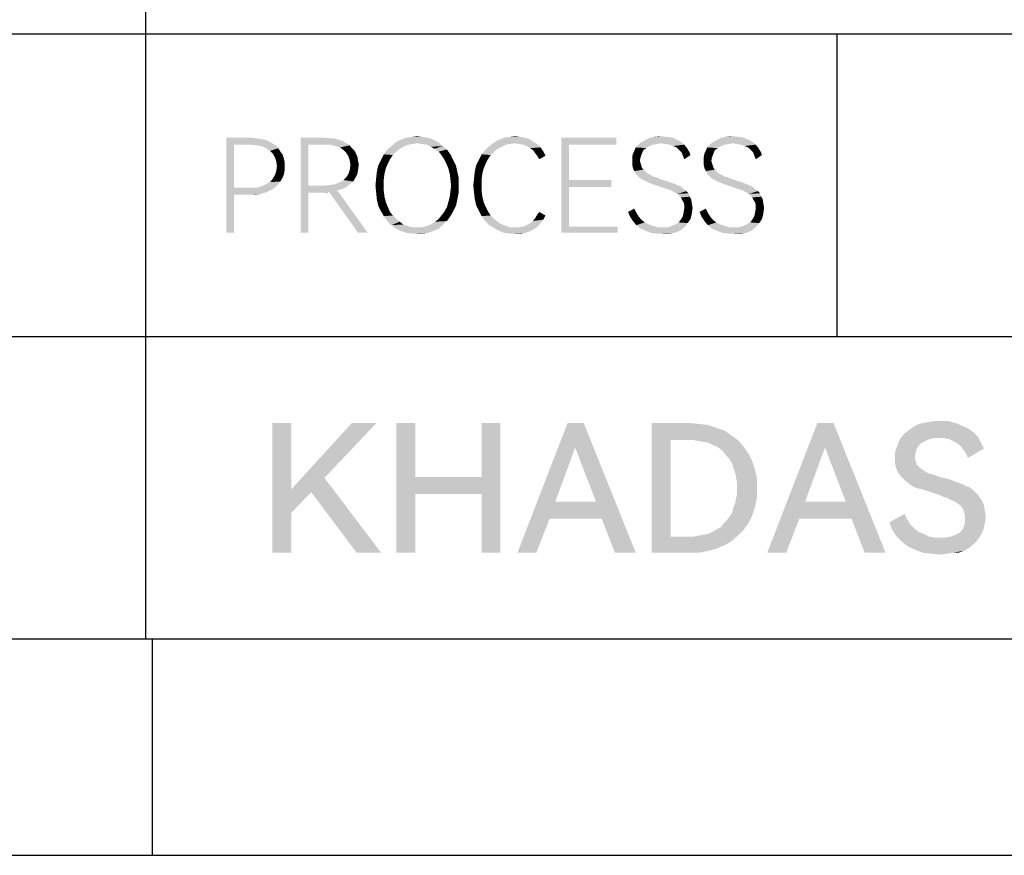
# Model space of a CAD drawing. Header units: millimetres. Extents: x 0 to 297, y 0 to 210.
# Tile 66 of 84: x 219 to 242, y 0 to 19. Entities that reach past the tile are written whole.
import ezdxf

# ---------------------------------------------------------------- set-up
doc = ezdxf.new("R2010")
doc.units = ezdxf.units.MM
doc.header["$LTSCALE"] = 16.335
doc.layers.get('0').update_dxf_attribs({"linetype": 'CONTINUOUS'})

msp = doc.modelspace()

# ---------------------------------------------------------------- linework, layer by layer
at = {"color": 7, "linetype": 'CONTINUOUS', "true_color": 0x00bfff}
for p, q in [((222, 33), (222, 5)), ((92, 19), (266, 19)), ((238, 19), (238, 12)), ((92, 12), (292, 12)), ((292, 5), (5, 5))]:
    msp.add_line(p, q, dxfattribs=at)
at = {"color": 7, "linetype": 'CONTINUOUS'}
for p, q in [((222.153, 5), (222.153, 0)), ((0, 0), (297, 0))]:
    msp.add_line(p, q, dxfattribs=at)
for points in [[(223.87, 16.6), (224.464, 16.6), (224.046, 16.439)], [(224.046, 16.439), (223.87, 14.4), (223.87, 16.6)], [(224.046, 16.439), (224.046, 15.444), (223.87, 14.4)], [(224.464, 16.6), (224.56, 16.584), (224.046, 16.439)], [(224.56, 16.584), (224.673, 16.568), (224.046, 16.439)], [(224.673, 16.568), (224.769, 16.552), (224.046, 16.439)], [(224.769, 16.552), (224.849, 16.52), (224.046, 16.439)], [(224.849, 16.52), (224.93, 16.472), (224.046, 16.439)], [(224.432, 16.439), (224.046, 16.439), (224.93, 16.472)], [(224.576, 16.423), (224.432, 16.439), (224.93, 16.472)], [(224.576, 16.423), (224.93, 16.472), (225.01, 16.423)], [(225.01, 16.423), (224.689, 16.407), (224.576, 16.423)], [(224.785, 16.359), (224.689, 16.407), (225.01, 16.423)], [(224.785, 16.359), (225.01, 16.423), (225.074, 16.359)], [(225.588, 16.6), (226.166, 16.6), (225.765, 16.439)], [(225.765, 16.439), (225.588, 14.4), (225.588, 16.6)], [(225.765, 16.439), (225.765, 15.492), (225.588, 14.4)], [(226.166, 16.6), (226.278, 16.584), (225.765, 16.439)], [(226.375, 16.584), (226.471, 16.552), (225.765, 16.439)], [(226.278, 16.584), (226.375, 16.584), (225.765, 16.439)], [(226.471, 16.552), (226.568, 16.52), (225.765, 16.439)], [(226.568, 16.52), (226.648, 16.472), (225.765, 16.439)], [(226.15, 16.439), (225.765, 16.439), (226.648, 16.472)], [(226.278, 16.439), (226.15, 16.439), (226.648, 16.472)], [(226.278, 16.439), (226.648, 16.472), (226.728, 16.423)], [(226.728, 16.423), (226.391, 16.407), (226.278, 16.439)], [(226.503, 16.375), (226.391, 16.407), (226.728, 16.423)], [(226.503, 16.375), (226.728, 16.423), (226.776, 16.359)], [(227.965, 16.391), (227.595, 16.327), (227.692, 16.407)], [(228.286, 16.472), (227.692, 16.407), (227.788, 16.488)], [(228.286, 16.472), (228.173, 16.455), (227.692, 16.407)], [(228.173, 16.455), (228.077, 16.439), (227.692, 16.407)], [(227.692, 16.407), (228.077, 16.439), (227.965, 16.391)], [(228.671, 16.552), (227.788, 16.488), (227.9, 16.552)], [(227.788, 16.488), (228.671, 16.552), (228.784, 16.488)], [(227.788, 16.488), (228.784, 16.488), (228.286, 16.472)], [(228.543, 16.6), (227.9, 16.552), (228.029, 16.6)], [(227.9, 16.552), (228.543, 16.6), (228.671, 16.552)], [(228.414, 16.616), (228.029, 16.6), (228.157, 16.616)], [(228.029, 16.6), (228.414, 16.616), (228.543, 16.6)], [(228.157, 16.616), (228.286, 16.632), (228.414, 16.616)], [(228.398, 16.455), (228.286, 16.472), (228.784, 16.488)], [(228.511, 16.439), (228.398, 16.455), (228.784, 16.488)], [(228.511, 16.439), (228.784, 16.488), (228.88, 16.407)], [(228.88, 16.407), (228.607, 16.391), (228.511, 16.439)], [(228.687, 16.343), (228.607, 16.391), (228.88, 16.407)], [(228.687, 16.343), (228.88, 16.407), (228.976, 16.327)], [(230.245, 16.391), (229.859, 16.311), (229.956, 16.407)], [(230.55, 16.472), (229.956, 16.407), (230.068, 16.488)], [(230.55, 16.472), (230.438, 16.455), (229.956, 16.407)], [(230.438, 16.455), (230.341, 16.439), (229.956, 16.407)], [(229.956, 16.407), (230.341, 16.439), (230.245, 16.391)], [(230.984, 16.504), (230.068, 16.488), (230.181, 16.552)], [(230.55, 16.472), (230.068, 16.488), (230.984, 16.504)], [(230.791, 16.6), (230.887, 16.568), (230.181, 16.552)], [(230.791, 16.6), (230.181, 16.552), (230.293, 16.6)], [(230.181, 16.552), (230.887, 16.568), (230.984, 16.504)], [(230.678, 16.616), (230.293, 16.6), (230.422, 16.616)], [(230.293, 16.6), (230.678, 16.616), (230.791, 16.6)], [(230.422, 16.616), (230.55, 16.632), (230.678, 16.616)], [(230.646, 16.455), (230.55, 16.472), (230.984, 16.504)], [(230.743, 16.439), (230.646, 16.455), (230.984, 16.504)], [(230.743, 16.439), (230.984, 16.504), (231.08, 16.439)], [(231.08, 16.439), (230.823, 16.407), (230.743, 16.439)], [(230.823, 16.407), (231.08, 16.439), (231.144, 16.375)], [(231.144, 16.375), (230.903, 16.359), (230.823, 16.407)], [(231.626, 16.6), (232.895, 16.6), (231.803, 16.439)], [(231.803, 16.439), (231.626, 14.4), (231.626, 16.6)], [(231.803, 16.439), (231.803, 15.62), (231.626, 14.4)], [(231.803, 16.439), (232.895, 16.6), (232.895, 16.439)], [(233.665, 16.407), (233.344, 16.375), (233.392, 16.423)], [(233.344, 16.375), (233.665, 16.407), (233.585, 16.359)], [(233.938, 16.472), (233.392, 16.423), (233.457, 16.488)], [(233.938, 16.472), (233.842, 16.455), (233.392, 16.423)], [(233.842, 16.455), (233.746, 16.439), (233.392, 16.423)], [(233.392, 16.423), (233.746, 16.439), (233.665, 16.407)], [(234.388, 16.504), (233.457, 16.488), (233.521, 16.52)], [(233.938, 16.472), (233.457, 16.488), (234.388, 16.504)], [(234.308, 16.552), (233.521, 16.52), (233.601, 16.568)], [(233.521, 16.52), (234.308, 16.552), (234.388, 16.504)], [(234.195, 16.6), (233.601, 16.568), (233.681, 16.6)], [(233.601, 16.568), (234.195, 16.6), (234.308, 16.552)], [(234.083, 16.616), (233.681, 16.6), (233.762, 16.616)], [(233.681, 16.6), (234.083, 16.616), (234.195, 16.6)], [(233.954, 16.632), (233.762, 16.616), (233.858, 16.632)], [(233.762, 16.616), (233.954, 16.632), (234.083, 16.616)], [(234.035, 16.455), (233.938, 16.472), (234.388, 16.504)], [(234.131, 16.439), (234.035, 16.455), (234.388, 16.504)], [(234.131, 16.439), (234.388, 16.504), (234.468, 16.439)], [(234.468, 16.439), (234.211, 16.407), (234.131, 16.439)], [(234.292, 16.375), (234.211, 16.407), (234.468, 16.439)], [(234.292, 16.375), (234.468, 16.439), (234.532, 16.359)], [(235.319, 16.407), (234.998, 16.375), (235.046, 16.423)], [(234.998, 16.375), (235.319, 16.407), (235.239, 16.359)], [(235.592, 16.472), (235.046, 16.423), (235.111, 16.488)], [(235.592, 16.472), (235.496, 16.455), (235.046, 16.423)], [(235.496, 16.455), (235.4, 16.439), (235.046, 16.423)], [(235.046, 16.423), (235.4, 16.439), (235.319, 16.407)], [(236.042, 16.504), (235.111, 16.488), (235.175, 16.52)], [(235.592, 16.472), (235.111, 16.488), (236.042, 16.504)], [(235.962, 16.552), (235.175, 16.52), (235.255, 16.568)], [(235.175, 16.52), (235.962, 16.552), (236.042, 16.504)], [(235.849, 16.6), (235.255, 16.568), (235.335, 16.6)], [(235.255, 16.568), (235.849, 16.6), (235.962, 16.552)], [(235.737, 16.616), (235.335, 16.6), (235.416, 16.616)], [(235.335, 16.6), (235.737, 16.616), (235.849, 16.6)], [(235.608, 16.632), (235.416, 16.616), (235.512, 16.632)], [(235.416, 16.616), (235.608, 16.632), (235.737, 16.616)], [(235.689, 16.455), (235.592, 16.472), (236.042, 16.504)], [(235.785, 16.439), (235.689, 16.455), (236.042, 16.504)], [(235.785, 16.439), (236.042, 16.504), (236.122, 16.439)], [(236.122, 16.439), (235.865, 16.407), (235.785, 16.439)], [(235.946, 16.375), (235.865, 16.407), (236.122, 16.439)], [(235.946, 16.375), (236.122, 16.439), (236.186, 16.359)], [(225.074, 16.359), (224.881, 16.295), (224.785, 16.359)], [(224.881, 16.295), (225.074, 16.359), (225.122, 16.279)], [(225.122, 16.279), (224.946, 16.231), (224.881, 16.295)], [(224.946, 16.231), (225.122, 16.279), (225.17, 16.215)], [(225.17, 16.215), (224.994, 16.15), (224.946, 16.231)], [(224.994, 16.15), (225.17, 16.215), (225.203, 16.118)], [(226.776, 16.359), (226.584, 16.311), (226.503, 16.375)], [(226.584, 16.311), (226.776, 16.359), (226.841, 16.295)], [(226.841, 16.295), (226.648, 16.247), (226.584, 16.311)], [(226.648, 16.247), (226.841, 16.295), (226.873, 16.231)], [(226.873, 16.231), (226.696, 16.166), (226.648, 16.247)], [(226.696, 16.166), (226.873, 16.231), (226.905, 16.15)], [(227.724, 16.199), (227.451, 16.086), (227.515, 16.215)], [(227.724, 16.199), (227.659, 16.102), (227.451, 16.086)], [(227.804, 16.279), (227.515, 16.215), (227.595, 16.327)], [(227.515, 16.215), (227.804, 16.279), (227.724, 16.199)], [(227.965, 16.391), (227.884, 16.343), (227.595, 16.327)], [(227.595, 16.327), (227.884, 16.343), (227.804, 16.279)], [(228.976, 16.327), (228.784, 16.279), (228.687, 16.343)], [(228.784, 16.279), (228.976, 16.327), (229.057, 16.215)], [(229.057, 16.215), (228.848, 16.199), (228.784, 16.279)], [(228.912, 16.102), (228.848, 16.199), (229.057, 16.215)], [(228.912, 16.102), (229.057, 16.215), (229.121, 16.086)], [(229.988, 16.199), (229.715, 16.086), (229.779, 16.215)], [(229.988, 16.199), (229.924, 16.102), (229.715, 16.086)], [(230.068, 16.279), (229.779, 16.215), (229.859, 16.311)], [(229.779, 16.215), (230.068, 16.279), (229.988, 16.199)], [(230.245, 16.391), (230.149, 16.343), (229.859, 16.311)], [(229.859, 16.311), (230.149, 16.343), (230.068, 16.279)], [(230.968, 16.311), (230.903, 16.359), (231.144, 16.375)], [(230.968, 16.311), (231.144, 16.375), (231.208, 16.279)], [(231.208, 16.279), (231.016, 16.247), (230.968, 16.311)], [(231.064, 16.182), (231.016, 16.247), (231.208, 16.279)], [(231.064, 16.182), (231.208, 16.279), (231.257, 16.182)], [(231.257, 16.182), (231.112, 16.102), (231.064, 16.182)], [(233.489, 16.231), (233.264, 16.15), (233.28, 16.231)], [(233.264, 16.15), (233.489, 16.231), (233.457, 16.15)], [(233.28, 16.231), (233.312, 16.295), (233.521, 16.311)], [(233.28, 16.231), (233.521, 16.311), (233.489, 16.231)], [(233.585, 16.359), (233.312, 16.295), (233.344, 16.375)], [(233.585, 16.359), (233.521, 16.311), (233.312, 16.295)], [(234.532, 16.359), (234.356, 16.311), (234.292, 16.375)], [(234.356, 16.311), (234.532, 16.359), (234.581, 16.279)], [(234.581, 16.279), (234.404, 16.263), (234.356, 16.311)], [(234.404, 16.263), (234.581, 16.279), (234.613, 16.199)], [(234.613, 16.199), (234.436, 16.182), (234.404, 16.263)], [(234.436, 16.182), (234.613, 16.199), (234.468, 16.102)], [(235.143, 16.231), (234.918, 16.15), (234.934, 16.231)], [(234.918, 16.15), (235.143, 16.231), (235.111, 16.15)], [(234.934, 16.231), (234.966, 16.295), (235.175, 16.311)], [(234.934, 16.231), (235.175, 16.311), (235.143, 16.231)], [(235.239, 16.359), (234.966, 16.295), (234.998, 16.375)], [(235.239, 16.359), (235.175, 16.311), (234.966, 16.295)], [(236.186, 16.359), (236.01, 16.311), (235.946, 16.375)], [(236.01, 16.311), (236.186, 16.359), (236.235, 16.279)], [(236.235, 16.279), (236.058, 16.263), (236.01, 16.311)], [(236.058, 16.263), (236.235, 16.279), (236.267, 16.199)], [(236.267, 16.199), (236.09, 16.182), (236.058, 16.263)], [(236.09, 16.182), (236.267, 16.199), (236.122, 16.102)], [(225.203, 16.118), (225.026, 16.054), (224.994, 16.15)], [(225.026, 16.054), (225.203, 16.118), (225.219, 16.038)], [(225.219, 16.038), (225.042, 15.942), (225.026, 16.054)], [(225.042, 15.942), (225.219, 16.038), (225.219, 15.942)], [(226.905, 16.15), (226.728, 16.07), (226.696, 16.166)], [(226.728, 16.07), (226.905, 16.15), (226.921, 16.054)], [(226.921, 16.054), (226.744, 15.974), (226.728, 16.07)], [(226.937, 15.974), (226.728, 15.861), (226.744, 15.974)], [(226.728, 15.861), (226.937, 15.974), (226.921, 15.861)], [(226.744, 15.974), (226.921, 16.054), (226.937, 15.974)], [(227.563, 15.893), (227.354, 15.813), (227.386, 15.958)], [(227.611, 16.006), (227.386, 15.958), (227.451, 16.086)], [(227.386, 15.958), (227.611, 16.006), (227.563, 15.893)], [(227.451, 16.086), (227.659, 16.102), (227.611, 16.006)], [(229.121, 16.086), (228.96, 16.006), (228.912, 16.102)], [(228.96, 16.006), (229.121, 16.086), (229.185, 15.958)], [(229.185, 15.958), (229.008, 15.893), (228.96, 16.006)], [(229.008, 15.893), (229.185, 15.958), (229.217, 15.813)], [(229.827, 15.893), (229.619, 15.813), (229.651, 15.958)], [(229.876, 16.006), (229.651, 15.958), (229.715, 16.086)], [(229.651, 15.958), (229.876, 16.006), (229.827, 15.893)], [(229.715, 16.086), (229.924, 16.102), (229.876, 16.006)], [(233.457, 16.15), (233.441, 16.07), (233.264, 16.054)], [(233.457, 16.15), (233.264, 16.054), (233.264, 16.15)], [(233.264, 16.054), (233.441, 16.07), (233.457, 16.006)], [(233.457, 16.006), (233.264, 15.974), (233.264, 16.054)], [(233.264, 15.974), (233.457, 16.006), (233.473, 15.958)], [(233.473, 15.958), (233.28, 15.893), (233.264, 15.974)], [(233.473, 15.958), (233.489, 15.909), (233.28, 15.893)], [(235.111, 16.15), (235.095, 16.07), (234.918, 16.054)], [(235.111, 16.15), (234.918, 16.054), (234.918, 16.15)], [(234.918, 16.054), (235.095, 16.07), (235.111, 16.006)], [(235.111, 16.006), (234.918, 15.974), (234.918, 16.054)], [(234.918, 15.974), (235.111, 16.006), (235.127, 15.958)], [(235.127, 15.958), (234.934, 15.893), (234.918, 15.974)], [(235.127, 15.958), (235.143, 15.909), (234.934, 15.893)], [(225.17, 15.669), (224.946, 15.653), (224.994, 15.733)], [(225.203, 15.749), (224.994, 15.733), (225.026, 15.829)], [(224.994, 15.733), (225.203, 15.749), (225.17, 15.669)], [(225.219, 15.942), (225.219, 15.845), (225.026, 15.829)], [(225.219, 15.942), (225.026, 15.829), (225.042, 15.942)], [(225.026, 15.829), (225.219, 15.845), (225.203, 15.749)], [(226.905, 15.765), (226.648, 15.685), (226.696, 15.765)], [(226.648, 15.685), (226.905, 15.765), (226.857, 15.669)], [(226.921, 15.861), (226.696, 15.765), (226.728, 15.861)], [(226.696, 15.765), (226.921, 15.861), (226.905, 15.765)], [(227.531, 15.765), (227.338, 15.669), (227.354, 15.813)], [(227.338, 15.669), (227.531, 15.765), (227.515, 15.636)], [(227.354, 15.813), (227.563, 15.893), (227.531, 15.765)], [(229.217, 15.813), (229.041, 15.765), (229.008, 15.893)], [(229.041, 15.765), (229.217, 15.813), (229.249, 15.669)], [(229.249, 15.669), (229.057, 15.636), (229.041, 15.765)], [(229.795, 15.765), (229.603, 15.653), (229.619, 15.813)], [(229.603, 15.653), (229.795, 15.765), (229.779, 15.636)], [(229.619, 15.813), (229.827, 15.893), (229.795, 15.765)], [(233.28, 15.893), (233.489, 15.909), (233.521, 15.861)], [(233.521, 15.861), (233.312, 15.829), (233.28, 15.893)], [(233.312, 15.829), (233.521, 15.861), (233.601, 15.781)], [(233.601, 15.781), (233.344, 15.765), (233.312, 15.829)], [(233.344, 15.765), (233.601, 15.781), (233.697, 15.733)], [(233.697, 15.733), (233.392, 15.717), (233.344, 15.765)], [(233.392, 15.717), (233.697, 15.733), (233.746, 15.701)], [(234.934, 15.893), (235.143, 15.909), (235.175, 15.861)], [(235.175, 15.861), (234.966, 15.829), (234.934, 15.893)], [(234.966, 15.829), (235.175, 15.861), (235.255, 15.781)], [(235.255, 15.781), (234.998, 15.765), (234.966, 15.829)], [(234.998, 15.765), (235.255, 15.781), (235.351, 15.733)], [(235.351, 15.733), (235.046, 15.717), (234.998, 15.765)], [(235.046, 15.717), (235.351, 15.733), (235.4, 15.701)], [(225.074, 15.524), (224.689, 15.476), (224.785, 15.524)], [(224.689, 15.476), (225.074, 15.524), (225.01, 15.46)], [(224.785, 15.524), (224.881, 15.572), (225.122, 15.588)], [(224.785, 15.524), (225.122, 15.588), (225.074, 15.524)], [(225.122, 15.588), (224.881, 15.572), (224.946, 15.653)], [(224.946, 15.653), (225.17, 15.669), (225.122, 15.588)], [(226.15, 15.492), (226.278, 15.508), (226.728, 15.524)], [(226.15, 15.492), (226.728, 15.524), (226.648, 15.46)], [(226.728, 15.524), (226.278, 15.508), (226.391, 15.524)], [(226.391, 15.524), (226.503, 15.572), (226.808, 15.588)], [(226.391, 15.524), (226.808, 15.588), (226.728, 15.524)], [(226.808, 15.588), (226.503, 15.572), (226.584, 15.62)], [(226.857, 15.669), (226.584, 15.62), (226.648, 15.685)], [(226.584, 15.62), (226.857, 15.669), (226.808, 15.588)], [(227.515, 15.636), (227.322, 15.492), (227.338, 15.669)], [(227.322, 15.492), (227.515, 15.636), (227.515, 15.492)], [(229.073, 15.492), (229.057, 15.636), (229.249, 15.669)], [(229.073, 15.492), (229.249, 15.669), (229.249, 15.492)], [(229.779, 15.636), (229.586, 15.492), (229.603, 15.653)], [(229.586, 15.492), (229.779, 15.636), (229.779, 15.492)], [(231.803, 15.62), (231.803, 15.46), (231.626, 14.4)], [(231.803, 15.46), (232.782, 15.62), (232.782, 15.46)], [(231.803, 15.62), (232.782, 15.62), (231.803, 15.46)], [(233.746, 15.701), (233.441, 15.669), (233.392, 15.717)], [(233.746, 15.701), (233.826, 15.685), (233.441, 15.669)], [(233.441, 15.669), (233.826, 15.685), (233.89, 15.653)], [(233.89, 15.653), (233.489, 15.636), (233.441, 15.669)], [(233.489, 15.636), (233.89, 15.653), (233.986, 15.62)], [(233.986, 15.62), (233.553, 15.604), (233.489, 15.636)], [(233.553, 15.604), (233.986, 15.62), (234.083, 15.588)], [(234.083, 15.588), (233.617, 15.572), (233.553, 15.604)], [(233.617, 15.572), (234.083, 15.588), (234.179, 15.556)], [(234.179, 15.556), (233.697, 15.54), (233.617, 15.572)], [(233.697, 15.54), (234.179, 15.556), (234.259, 15.524)], [(234.259, 15.524), (233.778, 15.508), (233.697, 15.54)], [(233.778, 15.508), (234.259, 15.524), (234.34, 15.492)], [(234.34, 15.492), (233.89, 15.476), (233.778, 15.508)], [(235.4, 15.701), (235.095, 15.669), (235.046, 15.717)], [(235.4, 15.701), (235.48, 15.685), (235.095, 15.669)], [(235.095, 15.669), (235.48, 15.685), (235.544, 15.653)], [(235.544, 15.653), (235.143, 15.636), (235.095, 15.669)], [(235.143, 15.636), (235.544, 15.653), (235.641, 15.62)], [(235.641, 15.62), (235.207, 15.604), (235.143, 15.636)], [(235.207, 15.604), (235.641, 15.62), (235.737, 15.588)], [(235.737, 15.588), (235.271, 15.572), (235.207, 15.604)], [(235.271, 15.572), (235.737, 15.588), (235.833, 15.556)], [(235.833, 15.556), (235.351, 15.54), (235.271, 15.572)], [(235.351, 15.54), (235.833, 15.556), (235.914, 15.524)], [(235.914, 15.524), (235.432, 15.508), (235.351, 15.54)], [(235.432, 15.508), (235.914, 15.524), (235.994, 15.492)], [(235.994, 15.492), (235.544, 15.476), (235.432, 15.508)], [(224.046, 15.444), (224.046, 15.283), (223.87, 14.4)], [(223.87, 14.4), (224.046, 15.283), (224.046, 14.4)], [(224.576, 15.444), (224.946, 15.412), (224.046, 15.283)], [(224.432, 15.444), (224.576, 15.444), (224.046, 15.283)], [(224.046, 15.444), (224.432, 15.444), (224.046, 15.283)], [(224.946, 15.412), (224.849, 15.364), (224.046, 15.283)], [(224.849, 15.364), (224.769, 15.331), (224.046, 15.283)], [(224.769, 15.331), (224.673, 15.299), (224.046, 15.283)], [(224.464, 15.283), (224.046, 15.283), (224.673, 15.299)], [(224.464, 15.283), (224.673, 15.299), (224.56, 15.283)], [(225.01, 15.46), (224.576, 15.444), (224.689, 15.476)], [(224.576, 15.444), (225.01, 15.46), (224.946, 15.412)], [(225.765, 15.492), (225.765, 15.331), (225.588, 14.4)], [(225.588, 14.4), (225.765, 15.331), (225.765, 14.4)], [(226.15, 15.492), (226.648, 15.46), (225.765, 15.331)], [(225.765, 15.492), (226.15, 15.492), (225.765, 15.331)], [(226.648, 15.46), (226.551, 15.412), (225.765, 15.331)], [(226.551, 15.412), (226.439, 15.38), (225.765, 15.331)], [(226.439, 15.38), (226.246, 15.347), (225.765, 15.331)], [(226.166, 15.331), (225.765, 15.331), (226.246, 15.347)], [(226.166, 15.331), (226.246, 15.347), (226.198, 15.331)], [(226.921, 14.4), (226.246, 15.347), (226.439, 15.38)], [(226.921, 14.4), (226.439, 15.38), (227.146, 14.4)], [(227.515, 15.492), (227.338, 15.331), (227.322, 15.492)], [(227.515, 15.492), (227.515, 15.364), (227.338, 15.331)], [(227.338, 15.331), (227.515, 15.364), (227.531, 15.235)], [(227.531, 15.235), (227.354, 15.171), (227.338, 15.331)], [(229.249, 15.331), (229.041, 15.235), (229.057, 15.364)], [(229.041, 15.235), (229.249, 15.331), (229.217, 15.171)], [(229.249, 15.492), (229.057, 15.364), (229.073, 15.492)], [(229.057, 15.364), (229.249, 15.492), (229.249, 15.331)], [(229.779, 15.492), (229.603, 15.331), (229.586, 15.492)], [(229.779, 15.492), (229.779, 15.364), (229.603, 15.331)], [(229.603, 15.331), (229.779, 15.364), (229.795, 15.235)], [(229.795, 15.235), (229.619, 15.187), (229.603, 15.331)], [(231.803, 15.46), (231.803, 14.545), (231.626, 14.4)], [(233.89, 15.476), (234.34, 15.492), (234.404, 15.46)], [(234.404, 15.46), (233.97, 15.444), (233.89, 15.476)], [(234.067, 15.412), (233.97, 15.444), (234.404, 15.46)], [(234.067, 15.412), (234.404, 15.46), (234.452, 15.412)], [(234.452, 15.412), (234.131, 15.396), (234.067, 15.412)], [(234.195, 15.364), (234.131, 15.396), (234.452, 15.412)], [(234.195, 15.364), (234.452, 15.412), (234.516, 15.364)], [(234.516, 15.364), (234.308, 15.299), (234.195, 15.364)], [(234.516, 15.364), (234.565, 15.315), (234.308, 15.299)], [(234.308, 15.299), (234.565, 15.315), (234.597, 15.235)], [(234.597, 15.235), (234.388, 15.219), (234.308, 15.299)], [(235.544, 15.476), (235.994, 15.492), (236.058, 15.46)], [(236.058, 15.46), (235.624, 15.444), (235.544, 15.476)], [(235.721, 15.412), (235.624, 15.444), (236.058, 15.46)], [(235.721, 15.412), (236.058, 15.46), (236.106, 15.412)], [(236.106, 15.412), (235.785, 15.396), (235.721, 15.412)], [(235.849, 15.364), (235.785, 15.396), (236.106, 15.412)], [(235.849, 15.364), (236.106, 15.412), (236.17, 15.364)], [(236.17, 15.364), (235.962, 15.299), (235.849, 15.364)], [(236.17, 15.364), (236.219, 15.315), (235.962, 15.299)], [(235.962, 15.299), (236.219, 15.315), (236.251, 15.235)], [(236.251, 15.235), (236.042, 15.219), (235.962, 15.299)], [(227.354, 15.171), (227.531, 15.235), (227.563, 15.107)], [(227.563, 15.107), (227.386, 15.026), (227.354, 15.171)], [(227.386, 15.026), (227.563, 15.107), (227.611, 14.994)], [(229.185, 15.026), (228.976, 14.994), (229.008, 15.107)], [(229.217, 15.171), (229.008, 15.107), (229.041, 15.235)], [(229.008, 15.107), (229.217, 15.171), (229.185, 15.026)], [(229.619, 15.187), (229.795, 15.235), (229.827, 15.107)], [(229.827, 15.107), (229.651, 15.042), (229.619, 15.187)], [(229.651, 15.042), (229.827, 15.107), (229.876, 14.994)], [(229.876, 14.994), (229.715, 14.914), (229.651, 15.042)], [(234.388, 15.219), (234.597, 15.235), (234.629, 15.171)], [(234.629, 15.171), (234.42, 15.155), (234.388, 15.219)], [(234.452, 15.107), (234.42, 15.155), (234.629, 15.171)], [(234.452, 15.107), (234.629, 15.171), (234.645, 15.074)], [(234.645, 15.074), (234.468, 15.042), (234.452, 15.107)], [(234.468, 15.042), (234.645, 15.074), (234.661, 14.978)], [(234.661, 14.978), (234.468, 14.962), (234.468, 15.042)], [(236.042, 15.219), (236.251, 15.235), (236.283, 15.171)], [(236.283, 15.171), (236.074, 15.155), (236.042, 15.219)], [(236.106, 15.107), (236.074, 15.155), (236.283, 15.171)], [(236.106, 15.107), (236.283, 15.171), (236.299, 15.074)], [(236.299, 15.074), (236.122, 15.042), (236.106, 15.107)], [(236.122, 15.042), (236.299, 15.074), (236.315, 14.978)], [(236.315, 14.978), (236.122, 14.962), (236.122, 15.042)], [(227.611, 14.994), (227.451, 14.898), (227.386, 15.026)], [(227.451, 14.898), (227.611, 14.994), (227.659, 14.882)], [(227.659, 14.882), (227.515, 14.785), (227.451, 14.898)], [(227.659, 14.882), (227.724, 14.801), (227.515, 14.785)], [(228.848, 14.801), (228.912, 14.882), (229.121, 14.898)], [(228.848, 14.801), (229.121, 14.898), (229.057, 14.785)], [(229.121, 14.898), (228.912, 14.882), (228.976, 14.994)], [(228.976, 14.994), (229.185, 15.026), (229.121, 14.898)], [(229.715, 14.914), (229.876, 14.994), (229.924, 14.898)], [(229.924, 14.898), (229.779, 14.785), (229.715, 14.914)], [(229.924, 14.898), (229.988, 14.801), (229.779, 14.785)], [(231.257, 14.801), (231.016, 14.737), (231.064, 14.818)], [(231.064, 14.818), (231.112, 14.882), (231.257, 14.801)], [(233.168, 14.882), (233.312, 14.962), (233.36, 14.866)], [(233.36, 14.866), (233.216, 14.769), (233.168, 14.882)], [(233.36, 14.866), (233.408, 14.785), (233.216, 14.769)], [(234.645, 14.85), (234.436, 14.785), (234.452, 14.866)], [(234.436, 14.785), (234.645, 14.85), (234.613, 14.721)], [(234.452, 14.866), (234.468, 14.962), (234.661, 14.978)], [(234.452, 14.866), (234.661, 14.978), (234.645, 14.85)], [(234.822, 14.882), (234.966, 14.962), (235.014, 14.866)], [(235.014, 14.866), (234.87, 14.769), (234.822, 14.882)], [(235.014, 14.866), (235.062, 14.785), (234.87, 14.769)], [(236.299, 14.85), (236.09, 14.785), (236.106, 14.866)], [(236.09, 14.785), (236.299, 14.85), (236.267, 14.721)], [(236.106, 14.866), (236.122, 14.962), (236.315, 14.978)], [(236.106, 14.866), (236.315, 14.978), (236.299, 14.85)], [(227.515, 14.785), (227.724, 14.801), (227.804, 14.721)], [(227.804, 14.721), (227.595, 14.673), (227.515, 14.785)], [(227.595, 14.673), (227.804, 14.721), (227.884, 14.657)], [(227.884, 14.657), (227.692, 14.577), (227.595, 14.673)], [(227.884, 14.657), (227.965, 14.593), (227.692, 14.577)], [(227.692, 14.577), (227.965, 14.593), (228.061, 14.561)], [(228.88, 14.577), (228.511, 14.561), (228.607, 14.593)], [(228.607, 14.593), (228.703, 14.657), (228.976, 14.673)], [(228.607, 14.593), (228.976, 14.673), (228.88, 14.577)], [(228.976, 14.673), (228.703, 14.657), (228.784, 14.721)], [(229.057, 14.785), (228.784, 14.721), (228.848, 14.801)], [(228.784, 14.721), (229.057, 14.785), (228.976, 14.673)], [(229.779, 14.785), (229.988, 14.801), (230.068, 14.721)], [(230.068, 14.721), (229.859, 14.673), (229.779, 14.785)], [(229.859, 14.673), (230.068, 14.721), (230.149, 14.657)], [(230.149, 14.657), (229.956, 14.577), (229.859, 14.673)], [(230.149, 14.657), (230.245, 14.593), (229.956, 14.577)], [(229.956, 14.577), (230.245, 14.593), (230.341, 14.561)], [(230.743, 14.545), (230.823, 14.577), (231.144, 14.625)], [(230.743, 14.545), (231.144, 14.625), (231.08, 14.545)], [(231.144, 14.625), (230.823, 14.577), (230.903, 14.625)], [(230.903, 14.625), (230.968, 14.673), (231.208, 14.705)], [(230.903, 14.625), (231.208, 14.705), (231.144, 14.625)], [(231.208, 14.705), (230.968, 14.673), (231.016, 14.737)], [(231.016, 14.737), (231.257, 14.801), (231.208, 14.705)], [(233.216, 14.769), (233.408, 14.785), (233.473, 14.705)], [(233.473, 14.705), (233.28, 14.673), (233.216, 14.769)], [(233.28, 14.673), (233.473, 14.705), (233.553, 14.641)], [(233.553, 14.641), (233.36, 14.577), (233.28, 14.673)], [(233.553, 14.641), (233.649, 14.593), (233.36, 14.577)], [(233.36, 14.577), (233.649, 14.593), (233.746, 14.561)], [(234.083, 14.528), (234.179, 14.561), (234.549, 14.625)], [(234.083, 14.528), (234.549, 14.625), (234.468, 14.528)], [(234.179, 14.561), (234.259, 14.593), (234.549, 14.625)], [(234.549, 14.625), (234.259, 14.593), (234.34, 14.641)], [(234.34, 14.641), (234.388, 14.705), (234.613, 14.721)], [(234.34, 14.641), (234.613, 14.721), (234.549, 14.625)], [(234.613, 14.721), (234.388, 14.705), (234.436, 14.785)], [(234.87, 14.769), (235.062, 14.785), (235.127, 14.705)], [(235.127, 14.705), (234.934, 14.673), (234.87, 14.769)], [(234.934, 14.673), (235.127, 14.705), (235.207, 14.641)], [(235.207, 14.641), (235.014, 14.577), (234.934, 14.673)], [(235.207, 14.641), (235.303, 14.593), (235.014, 14.577)], [(235.014, 14.577), (235.303, 14.593), (235.4, 14.561)], [(235.737, 14.528), (235.833, 14.561), (236.203, 14.625)], [(235.737, 14.528), (236.203, 14.625), (236.122, 14.528)], [(235.833, 14.561), (235.914, 14.593), (236.203, 14.625)], [(236.203, 14.625), (235.914, 14.593), (235.994, 14.641)], [(235.994, 14.641), (236.042, 14.705), (236.267, 14.721)], [(235.994, 14.641), (236.267, 14.721), (236.203, 14.625)], [(236.267, 14.721), (236.042, 14.705), (236.09, 14.785)], [(228.061, 14.561), (227.788, 14.496), (227.692, 14.577)], [(228.061, 14.561), (228.173, 14.528), (227.788, 14.496)], [(228.286, 14.528), (228.398, 14.528), (227.788, 14.496)], [(228.173, 14.528), (228.286, 14.528), (227.788, 14.496)], [(228.784, 14.496), (227.788, 14.496), (228.398, 14.528)], [(228.784, 14.496), (227.9, 14.448), (227.788, 14.496)], [(227.9, 14.448), (228.784, 14.496), (228.671, 14.448)], [(228.671, 14.448), (228.029, 14.4), (227.9, 14.448)], [(228.029, 14.4), (228.671, 14.448), (228.543, 14.4)], [(228.543, 14.4), (228.157, 14.384), (228.029, 14.4)], [(228.286, 14.384), (228.157, 14.384), (228.543, 14.4)], [(228.286, 14.384), (228.543, 14.4), (228.414, 14.384)], [(228.398, 14.528), (228.511, 14.561), (228.88, 14.577)], [(228.398, 14.528), (228.88, 14.577), (228.784, 14.496)], [(230.341, 14.561), (230.068, 14.512), (229.956, 14.577)], [(230.341, 14.561), (230.438, 14.528), (230.068, 14.512)], [(230.55, 14.528), (230.646, 14.528), (230.068, 14.512)], [(230.438, 14.528), (230.55, 14.528), (230.068, 14.512)], [(230.984, 14.48), (230.068, 14.512), (230.646, 14.528)], [(230.984, 14.48), (230.181, 14.448), (230.068, 14.512)], [(230.181, 14.448), (230.984, 14.48), (230.887, 14.432)], [(230.887, 14.432), (230.293, 14.4), (230.181, 14.448)], [(230.293, 14.4), (230.887, 14.432), (230.791, 14.4)], [(230.791, 14.4), (230.422, 14.384), (230.293, 14.4)], [(230.55, 14.384), (230.422, 14.384), (230.791, 14.4)], [(230.55, 14.384), (230.791, 14.4), (230.678, 14.384)], [(231.08, 14.545), (230.646, 14.528), (230.743, 14.545)], [(230.646, 14.528), (231.08, 14.545), (230.984, 14.48)], [(231.803, 14.545), (232.927, 14.545), (231.626, 14.4)], [(231.626, 14.4), (232.927, 14.545), (232.927, 14.4)], [(233.746, 14.561), (233.457, 14.496), (233.36, 14.577)], [(233.746, 14.561), (233.858, 14.528), (233.457, 14.496)], [(234.083, 14.528), (234.468, 14.528), (233.457, 14.496)], [(233.97, 14.528), (234.083, 14.528), (233.457, 14.496)], [(233.858, 14.528), (233.97, 14.528), (233.457, 14.496)], [(233.569, 14.448), (233.457, 14.496), (234.468, 14.528)], [(233.569, 14.448), (234.468, 14.528), (234.372, 14.448)], [(234.372, 14.448), (233.697, 14.4), (233.569, 14.448)], [(233.697, 14.4), (234.372, 14.448), (234.243, 14.4)], [(234.243, 14.4), (233.826, 14.384), (233.697, 14.4)], [(233.97, 14.384), (233.826, 14.384), (234.243, 14.4)], [(233.97, 14.384), (234.243, 14.4), (234.115, 14.384)], [(235.4, 14.561), (235.111, 14.496), (235.014, 14.577)], [(235.4, 14.561), (235.512, 14.528), (235.111, 14.496)], [(235.737, 14.528), (236.122, 14.528), (235.111, 14.496)], [(235.624, 14.528), (235.737, 14.528), (235.111, 14.496)], [(235.512, 14.528), (235.624, 14.528), (235.111, 14.496)], [(235.223, 14.448), (235.111, 14.496), (236.122, 14.528)], [(235.223, 14.448), (236.122, 14.528), (236.026, 14.448)], [(236.026, 14.448), (235.351, 14.4), (235.223, 14.448)], [(235.351, 14.4), (236.026, 14.448), (235.897, 14.4)], [(235.897, 14.4), (235.48, 14.384), (235.351, 14.4)], [(235.624, 14.384), (235.48, 14.384), (235.897, 14.4)], [(235.624, 14.384), (235.897, 14.4), (235.769, 14.384)], [(239.98, 10), (240.111, 10.022), (240.571, 10.044)], [(239.98, 10), (240.571, 10.044), (240.746, 10)], [(240.396, 10.044), (240.571, 10.044), (240.111, 10.022)], [(240.396, 10.044), (240.111, 10.022), (240.243, 10.044)], [(225.374, 10), (225.374, 8.467), (224.936, 7)], [(225.374, 10), (224.936, 7), (224.936, 10)], [(227.345, 10), (226.141, 8.73), (225.374, 8.467)], [(227.345, 10), (225.374, 8.467), (226.776, 10)], [(228.243, 10), (228.243, 8.752), (227.805, 7)], [(228.243, 10), (227.805, 7), (227.805, 10)], [(230.214, 10), (229.776, 8.752), (229.776, 10)], [(229.776, 8.358), (229.776, 8.752), (230.214, 10)], [(229.776, 7), (229.776, 8.358), (230.214, 10)], [(229.776, 7), (230.214, 10), (230.214, 7)], [(232.141, 10), (231.943, 9.431), (230.608, 7)], [(232.141, 10), (230.608, 7), (231.768, 10)], [(232.425, 8.182), (231.943, 9.431), (232.141, 10)], [(232.557, 7.788), (232.425, 8.182), (232.141, 10)], [(232.863, 7), (232.557, 7.788), (232.141, 10)], [(232.863, 7), (232.141, 10), (233.345, 7)], [(233.717, 10), (234.593, 10), (234.155, 9.606)], [(234.155, 9.606), (233.717, 7), (233.717, 10)], [(234.593, 10), (234.812, 9.978), (234.155, 9.606)], [(234.812, 9.978), (235.009, 9.956), (234.155, 9.606)], [(235.009, 9.956), (235.206, 9.891), (234.155, 9.606)], [(235.206, 9.891), (235.403, 9.825), (234.155, 9.606)], [(235.403, 9.825), (235.557, 9.715), (234.155, 9.606)], [(237.922, 10), (237.724, 9.431), (236.389, 7)], [(237.922, 10), (236.389, 7), (237.549, 10)], [(238.206, 8.182), (237.724, 9.431), (237.922, 10)], [(238.338, 7.788), (238.206, 8.182), (237.922, 10)], [(238.644, 7), (238.338, 7.788), (237.922, 10)], [(238.644, 7), (237.922, 10), (239.126, 7)], [(241.162, 9.781), (239.564, 9.759), (239.651, 9.825)], [(241.053, 9.869), (239.651, 9.825), (239.739, 9.891)], [(239.651, 9.825), (241.053, 9.869), (241.162, 9.781)], [(240.9, 9.934), (239.739, 9.891), (239.849, 9.956)], [(239.739, 9.891), (240.9, 9.934), (241.053, 9.869)], [(240.746, 10), (239.849, 9.956), (239.98, 10)], [(239.849, 9.956), (240.746, 10), (240.9, 9.934)], [(234.155, 9.606), (234.155, 7.372), (233.717, 7)], [(234.549, 9.606), (234.155, 9.606), (235.557, 9.715)], [(234.681, 9.606), (234.549, 9.606), (235.557, 9.715)], [(234.681, 9.606), (235.557, 9.715), (235.71, 9.606)], [(235.71, 9.606), (234.79, 9.584), (234.681, 9.606)], [(234.922, 9.562), (234.79, 9.584), (235.71, 9.606)], [(235.031, 9.54), (234.922, 9.562), (235.71, 9.606)], [(235.119, 9.496), (235.031, 9.54), (235.71, 9.606)], [(235.228, 9.453), (235.119, 9.496), (235.71, 9.606)], [(235.228, 9.453), (235.71, 9.606), (235.841, 9.453)], [(240.243, 9.65), (240.133, 9.628), (239.432, 9.562)], [(240.243, 9.65), (239.432, 9.562), (239.476, 9.65)], [(240.133, 9.628), (240.046, 9.584), (239.432, 9.562)], [(239.432, 9.562), (240.046, 9.584), (239.958, 9.54)], [(241.272, 9.672), (239.476, 9.65), (239.564, 9.759)], [(240.243, 9.65), (239.476, 9.65), (241.272, 9.672)], [(239.564, 9.759), (241.162, 9.781), (241.272, 9.672)], [(240.374, 9.65), (240.243, 9.65), (241.272, 9.672)], [(240.484, 9.65), (240.374, 9.65), (241.272, 9.672)], [(240.593, 9.628), (240.484, 9.65), (241.272, 9.672)], [(240.681, 9.584), (240.593, 9.628), (241.272, 9.672)], [(240.768, 9.54), (240.681, 9.584), (241.272, 9.672)], [(240.768, 9.54), (241.272, 9.672), (241.338, 9.54)], [(231.943, 9.431), (231.484, 8.182), (230.608, 7)], [(235.841, 9.453), (235.316, 9.387), (235.228, 9.453)], [(235.381, 9.321), (235.316, 9.387), (235.841, 9.453)], [(235.381, 9.321), (235.841, 9.453), (235.951, 9.299)], [(237.724, 9.431), (237.265, 8.182), (236.389, 7)], [(239.849, 9.409), (239.345, 9.321), (239.389, 9.453)], [(239.345, 9.321), (239.849, 9.409), (239.827, 9.321)], [(239.958, 9.54), (239.389, 9.453), (239.432, 9.562)], [(239.958, 9.54), (239.892, 9.474), (239.389, 9.453)], [(239.389, 9.453), (239.892, 9.474), (239.849, 9.409)], [(241.338, 9.54), (240.856, 9.474), (240.768, 9.54)], [(240.856, 9.474), (241.338, 9.54), (241.403, 9.409)], [(241.403, 9.409), (240.922, 9.387), (240.856, 9.474)], [(240.987, 9.299), (240.922, 9.387), (241.403, 9.409)], [(240.987, 9.299), (241.403, 9.409), (241.031, 9.19)], [(235.951, 9.299), (235.447, 9.234), (235.381, 9.321)], [(235.513, 9.168), (235.447, 9.234), (235.951, 9.299)], [(235.513, 9.168), (235.951, 9.299), (236.038, 9.124)], [(236.038, 9.124), (235.578, 9.058), (235.513, 9.168)], [(235.6, 8.971), (235.578, 9.058), (236.038, 9.124)], [(235.6, 8.971), (236.038, 9.124), (236.104, 8.927)], [(239.827, 9.321), (239.805, 9.234), (239.345, 9.19)], [(239.827, 9.321), (239.345, 9.19), (239.345, 9.321)], [(239.345, 9.19), (239.805, 9.234), (239.805, 9.168)], [(239.805, 9.168), (239.345, 9.08), (239.345, 9.19)], [(239.805, 9.168), (239.827, 9.102), (239.345, 9.08)], [(236.104, 8.927), (235.644, 8.861), (235.6, 8.971)], [(235.666, 8.752), (235.644, 8.861), (236.104, 8.927)], [(235.666, 8.752), (236.104, 8.927), (236.148, 8.73)], [(239.345, 9.08), (239.827, 9.102), (239.849, 9.036)], [(239.849, 9.036), (239.367, 8.971), (239.345, 9.08)], [(239.849, 9.036), (239.892, 8.993), (239.367, 8.971)], [(239.367, 8.971), (239.892, 8.993), (240.002, 8.905)], [(240.002, 8.905), (239.411, 8.861), (239.367, 8.971)], [(239.411, 8.861), (240.002, 8.905), (240.111, 8.839)], [(225.834, 8.401), (225.374, 8.467), (226.141, 8.73)], [(226.885, 7), (225.834, 8.401), (226.141, 8.73)], [(226.885, 7), (226.141, 8.73), (227.454, 7)], [(228.243, 8.752), (228.243, 8.358), (227.805, 7)], [(228.243, 8.752), (229.776, 8.752), (228.243, 8.358)], [(229.776, 8.358), (228.243, 8.358), (229.776, 8.752)], [(236.148, 8.73), (235.688, 8.62), (235.666, 8.752)], [(235.688, 8.489), (235.688, 8.62), (236.148, 8.73)], [(235.688, 8.489), (236.148, 8.73), (236.148, 8.489)], [(240.111, 8.839), (239.476, 8.774), (239.411, 8.861)], [(240.111, 8.839), (240.199, 8.818), (239.476, 8.774)], [(240.199, 8.818), (240.265, 8.796), (239.476, 8.774)], [(239.476, 8.774), (240.265, 8.796), (240.374, 8.752)], [(240.374, 8.752), (239.542, 8.708), (239.476, 8.774)], [(240.374, 8.752), (240.484, 8.73), (239.542, 8.708)], [(239.542, 8.708), (240.484, 8.73), (240.637, 8.686)], [(240.637, 8.686), (239.608, 8.642), (239.542, 8.708)], [(239.608, 8.642), (240.637, 8.686), (240.746, 8.642)], [(225.374, 8.467), (225.374, 7.92), (224.936, 7)], [(225.374, 8.467), (225.834, 8.401), (225.374, 7.92)], [(236.148, 8.489), (235.688, 8.358), (235.688, 8.489)], [(235.688, 8.358), (236.148, 8.489), (236.148, 8.27)], [(240.746, 8.642), (239.695, 8.577), (239.608, 8.642)], [(240.746, 8.642), (240.878, 8.599), (239.695, 8.577)], [(239.695, 8.577), (240.878, 8.599), (240.965, 8.555)], [(240.965, 8.555), (239.761, 8.533), (239.695, 8.577)], [(239.761, 8.533), (240.965, 8.555), (241.075, 8.511)], [(241.075, 8.511), (239.87, 8.489), (239.761, 8.533)], [(239.98, 8.467), (239.87, 8.489), (241.075, 8.511)], [(239.98, 8.467), (241.075, 8.511), (241.162, 8.445)], [(241.162, 8.445), (240.111, 8.423), (239.98, 8.467)], [(240.243, 8.38), (240.111, 8.423), (241.162, 8.445)], [(240.243, 8.38), (241.162, 8.445), (241.228, 8.38)], [(227.805, 7), (228.243, 8.358), (228.243, 7)], [(235.644, 8.139), (235.666, 8.248), (236.148, 8.27)], [(235.644, 8.139), (236.148, 8.27), (236.104, 8.051)], [(236.148, 8.27), (235.666, 8.248), (235.688, 8.358)], [(241.228, 8.38), (240.374, 8.336), (240.243, 8.38)], [(240.462, 8.292), (240.374, 8.336), (241.228, 8.38)], [(240.462, 8.292), (241.228, 8.38), (241.294, 8.292)], [(241.294, 8.292), (240.549, 8.27), (240.462, 8.292)], [(240.637, 8.226), (240.549, 8.27), (241.294, 8.292)], [(240.637, 8.226), (241.294, 8.292), (241.359, 8.204)], [(241.359, 8.204), (240.768, 8.161), (240.637, 8.226)], [(240.768, 8.161), (241.359, 8.204), (241.403, 8.095)], [(231.484, 8.182), (231.352, 7.788), (230.608, 7)], [(231.484, 8.182), (232.425, 8.182), (231.352, 7.788)], [(232.557, 7.788), (231.352, 7.788), (232.425, 8.182)], [(235.578, 7.92), (235.6, 8.029), (236.104, 8.051)], [(235.578, 7.92), (236.104, 8.051), (236.038, 7.854)], [(236.104, 8.051), (235.6, 8.029), (235.644, 8.139)], [(237.265, 8.182), (237.133, 7.788), (236.389, 7)], [(237.265, 8.182), (238.206, 8.182), (237.133, 7.788)], [(238.338, 7.788), (237.133, 7.788), (238.206, 8.182)], [(241.403, 8.095), (240.878, 8.073), (240.768, 8.161)], [(240.922, 8.007), (240.878, 8.073), (241.403, 8.095)], [(240.922, 8.007), (241.403, 8.095), (241.425, 7.964)], [(241.425, 7.964), (240.943, 7.942), (240.922, 8.007)], [(224.936, 7), (225.374, 7.92), (225.374, 7)], [(230.608, 7), (231.352, 7.788), (231.046, 7)], [(235.381, 7.679), (235.447, 7.745), (236.038, 7.854)], [(235.381, 7.679), (236.038, 7.854), (235.951, 7.679)], [(235.447, 7.745), (235.513, 7.832), (236.038, 7.854)], [(236.038, 7.854), (235.513, 7.832), (235.578, 7.92)], [(236.389, 7), (237.133, 7.788), (236.827, 7)], [(239.63, 7.766), (239.214, 7.701), (239.564, 7.898)], [(239.214, 7.701), (239.63, 7.766), (239.695, 7.657)], [(240.965, 7.876), (240.943, 7.942), (241.425, 7.964)], [(240.965, 7.876), (241.425, 7.964), (241.447, 7.832)], [(241.447, 7.832), (240.965, 7.788), (240.965, 7.876)], [(240.965, 7.701), (240.965, 7.788), (241.447, 7.832)], [(240.965, 7.701), (241.447, 7.832), (241.425, 7.701)], [(234.79, 7.394), (234.922, 7.416), (235.841, 7.526)], [(234.79, 7.394), (235.841, 7.526), (235.71, 7.394)], [(234.922, 7.416), (235.031, 7.438), (235.841, 7.526)], [(235.031, 7.438), (235.119, 7.482), (235.841, 7.526)], [(235.841, 7.526), (235.119, 7.482), (235.228, 7.547)], [(235.228, 7.547), (235.316, 7.591), (235.951, 7.679)], [(235.228, 7.547), (235.951, 7.679), (235.841, 7.526)], [(235.951, 7.679), (235.316, 7.591), (235.381, 7.679)], [(239.695, 7.657), (239.279, 7.526), (239.214, 7.701)], [(239.695, 7.657), (239.783, 7.569), (239.279, 7.526)], [(239.279, 7.526), (239.783, 7.569), (239.892, 7.482)], [(239.892, 7.482), (239.367, 7.394), (239.279, 7.526)], [(240.834, 7.46), (240.9, 7.526), (241.403, 7.569)], [(240.834, 7.46), (241.403, 7.569), (241.359, 7.46)], [(241.403, 7.569), (240.9, 7.526), (240.943, 7.613)], [(241.425, 7.701), (240.943, 7.613), (240.965, 7.701)], [(240.943, 7.613), (241.425, 7.701), (241.403, 7.569)], [(234.681, 7.372), (235.557, 7.263), (233.717, 7)], [(234.549, 7.372), (234.681, 7.372), (233.717, 7)], [(234.155, 7.372), (234.549, 7.372), (233.717, 7)], [(235.71, 7.394), (234.681, 7.372), (234.79, 7.394)], [(234.681, 7.372), (235.71, 7.394), (235.557, 7.263)], [(239.892, 7.482), (240.002, 7.438), (239.367, 7.394)], [(239.367, 7.394), (240.002, 7.438), (240.133, 7.372)], [(240.133, 7.372), (239.498, 7.263), (239.367, 7.394)], [(240.133, 7.372), (240.265, 7.35), (239.498, 7.263)], [(240.527, 7.35), (241.294, 7.35), (239.498, 7.263)], [(240.396, 7.35), (240.527, 7.35), (239.498, 7.263)], [(240.265, 7.35), (240.396, 7.35), (239.498, 7.263)], [(239.498, 7.263), (241.294, 7.35), (241.228, 7.263)], [(240.527, 7.35), (240.637, 7.372), (241.359, 7.46)], [(240.527, 7.35), (241.359, 7.46), (241.294, 7.35)], [(240.637, 7.372), (240.746, 7.416), (241.359, 7.46)], [(241.359, 7.46), (240.746, 7.416), (240.834, 7.46)], [(235.557, 7.263), (235.403, 7.175), (233.717, 7)], [(235.403, 7.175), (235.206, 7.088), (233.717, 7)], [(235.206, 7.088), (235.031, 7.044), (233.717, 7)], [(241.228, 7.263), (239.63, 7.153), (239.498, 7.263)], [(241.228, 7.263), (241.141, 7.175), (239.63, 7.153)], [(239.63, 7.153), (241.141, 7.175), (241.053, 7.109)], [(241.053, 7.109), (239.805, 7.066), (239.63, 7.153)], [(239.805, 7.066), (241.053, 7.109), (240.943, 7.044)], [(240.943, 7.044), (239.98, 7), (239.805, 7.066)], [(234.593, 7), (233.717, 7), (235.031, 7.044)], [(234.593, 7), (235.031, 7.044), (234.812, 7)], [(240.681, 7), (239.98, 7), (240.943, 7.044)], [(240.681, 7), (240.177, 6.978), (239.98, 7)], [(240.177, 6.978), (240.681, 7), (240.549, 6.978)], [(240.549, 6.978), (240.396, 6.956), (240.177, 6.978)], [(240.681, 7), (240.943, 7.044), (240.812, 7)]]:
    msp.add_solid(points, dxfattribs=at)

doc.saveas('drawing.dxf')
